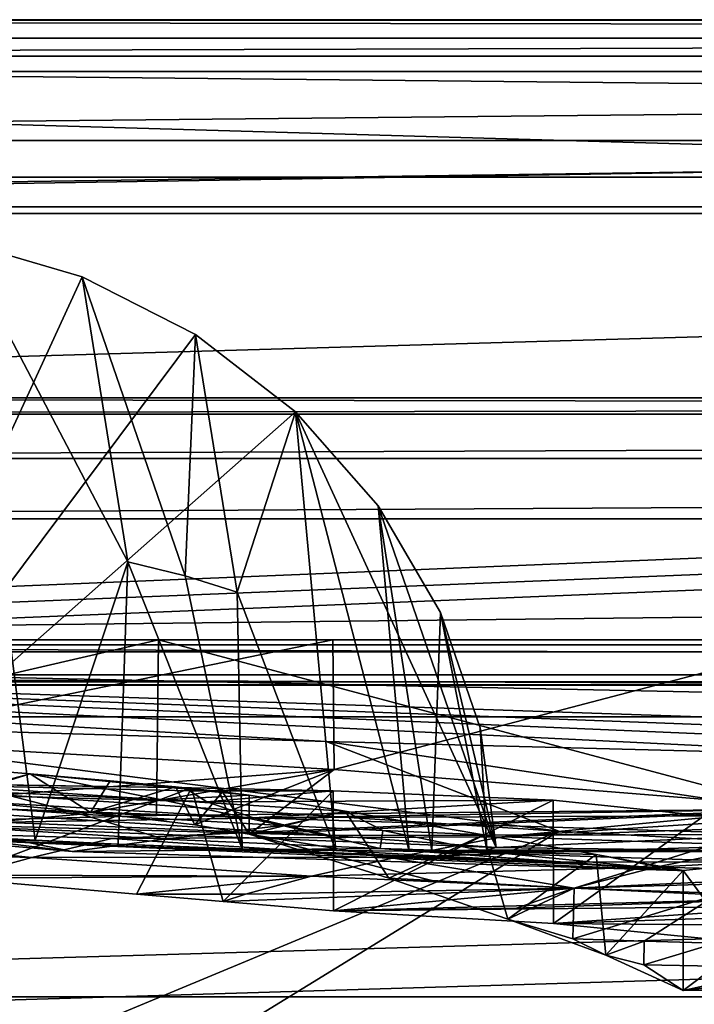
# Model space of a CAD drawing. Header units: metres. Extents: x 0 to 1004, y -708 to 0.
# Tile 45 of 103: x 170 to 226, y -81 to 0. Entities that reach past the tile are written whole.
import ezdxf

# ---------------------------------------------------------------- set-up
doc = ezdxf.new("R2010")
doc.units = ezdxf.units.M

msp = doc.modelspace()

# ---------------------------------------------------------------- linework, layer by layer
at = {"layer": 'top'}
for points in [[(987.022156, -4.297202, 163.059692), (17.022282, -4.297202, 163.059692), (987.022156, -4.297202, 176.059937)], [(17.022282, -4.297202, 163.059692), (17.022282, -4.297202, 176.059692), (987.022156, -4.297202, 176.059937)], [(987.022156, -4.297202, 176.059937), (17.022282, -4.297202, 176.059692), (17.022282, -4.297202, 2050.059814)], [(17.022282, -4.297202, 2063.059814), (987.022156, -4.297202, 2063.059814), (17.022282, -4.297202, 2050.059814)], [(987.022156, -4.297202, 2063.059814), (987.022156, -4.297202, 2050.059814), (17.022282, -4.297202, 2050.059814)], [(17.022282, -4.297202, 2050.059814), (987.022156, -4.297202, 2050.059814), (987.022156, -4.297202, 176.059937)], [(987.022156, -4.297202, 2063.059814), (17.022282, -4.297202, 2063.059814), (953.022278, -31.297201, 2063.059814)], [(953.022278, -31.297201, 2063.059814), (17.022282, -4.297202, 2063.059814), (51.022282, -31.297201, 2063.059814)], [(987.022156, -4.297202, 163.059692), (51.022282, -31.297201, 163.059692), (17.022282, -4.297202, 163.059692)], [(953.022278, -31.297201, 163.059692), (51.022282, -31.297201, 163.059692), (987.022156, -4.297202, 163.059692)], [(164.854065, -18.293755, 943.41748), (175.017029, -21.275391, 944.234619), (154.291504, -66.343216, 961.043457)], [(163.437256, -67.447441, 854.62323), (171.125397, -67.895103, 857.842773), (164.854065, -18.293755, 943.41748)], [(171.125397, -67.895103, 857.842773), (178.802231, -44.84251, 905.748718), (164.854065, -18.293755, 943.41748)], [(164.854065, -18.293755, 943.41748), (178.802231, -44.84251, 905.748718), (175.017029, -21.275391, 944.234619)], [(175.017029, -21.275391, 944.234619), (184.397354, -26.058674, 945.610535), (154.291504, -66.343216, 961.043457)], [(178.802231, -44.84251, 905.748718), (183.526413, -46.004532, 909.40625), (175.017029, -21.275391, 944.234619)], [(175.017029, -21.275391, 944.234619), (183.526413, -46.004532, 909.40625), (184.397354, -26.058674, 945.610535)], [(184.397354, -26.058674, 945.610535), (192.656479, -32.454422, 947.525146), (154.291504, -66.343216, 961.043457)], [(183.526413, -46.004532, 909.40625), (187.850067, -47.357674, 913.315613), (184.397354, -26.058674, 945.610535)], [(184.397354, -26.058674, 945.610535), (187.850067, -47.357674, 913.315613), (192.656479, -32.454422, 947.525146)], [(953.022278, -31.297201, 2063.059814), (51.022282, -31.297201, 2063.059814), (948.022217, -32.636967, 2063.059814)], [(51.022282, -31.297201, 2063.059814), (56.022282, -32.636948, 2063.059814), (948.022217, -32.636967, 2063.059814)], [(51.022282, -31.297201, 163.059692), (953.022278, -31.297201, 163.059692), (56.022282, -32.636948, 163.059692)], [(953.022278, -31.297201, 163.059692), (948.022217, -32.636967, 163.059692), (56.022282, -32.636948, 163.059692)], [(154.291504, -66.343216, 961.043457), (192.656479, -32.454422, 947.525146), (209.255997, -68.495552, 959.577637)], [(187.850067, -47.357674, 913.315613), (196.006363, -68.747818, 890.460571), (192.656479, -32.454422, 947.525146)], [(192.656479, -32.454422, 947.525146), (199.491577, -40.216541, 949.94519), (209.255997, -68.495552, 959.577637)], [(192.656479, -32.454422, 947.525146), (196.006363, -68.747818, 890.460571), (202.055649, -68.787987, 906.035645)], [(192.656479, -32.454422, 947.525146), (202.055649, -68.787987, 906.035645), (199.491577, -40.216541, 949.94519)], [(948.022217, -32.636967, 2063.059814), (56.022282, -32.636948, 2063.059814), (59.682533, -36.297203, 2063.059814)], [(56.022282, -32.636948, 163.059692), (948.022217, -32.636967, 163.059692), (59.682533, -36.297203, 163.059692)], [(948.022217, -32.636967, 2063.059814), (59.682533, -36.297203, 2063.059814), (944.362, -36.297272, 2063.059814)], [(948.022217, -32.636967, 163.059692), (944.362, -36.297272, 163.059692), (59.682533, -36.297203, 163.059692)], [(59.682533, -36.297203, 2063.059814), (61.022282, -41.297203, 2063.059814), (944.362, -36.297272, 2063.059814)], [(59.682533, -36.297203, 163.059692), (944.362, -36.297272, 163.059692), (61.022282, -41.297203, 163.059692)], [(944.362, -36.297272, 2063.059814), (61.022282, -41.297203, 2063.059814), (943.022278, -41.297325, 2063.059814)], [(944.362, -36.297272, 163.059692), (943.022278, -41.297325, 163.059692), (61.022282, -41.297203, 163.059692)], [(209.255997, -68.495552, 959.577637), (199.491577, -40.216541, 949.94519), (204.650452, -49.038158, 952.814697)], [(202.055649, -68.787987, 906.035645), (203.925812, -68.780083, 912.230591), (199.491577, -40.216541, 949.94519)], [(199.491577, -40.216541, 949.94519), (203.925812, -68.780083, 912.230591), (204.650452, -49.038158, 952.814697)], [(61.022282, -41.297203, 2063.059814), (61.022282, -51.297203, 2063.059814), (943.022278, -41.297325, 2063.059814)], [(61.022282, -41.297203, 163.059692), (943.022278, -41.297325, 163.059692), (61.022282, -51.297203, 163.059692)], [(943.022278, -41.297325, 2063.059814), (61.022282, -51.297203, 2063.059814), (943.0224, -51.297203, 2063.059814)], [(943.022278, -41.297325, 163.059692), (943.0224, -51.297203, 163.059692), (61.022282, -51.297203, 163.059692)], [(171.125397, -67.895103, 857.842773), (177.983902, -68.227997, 862.589294), (178.802231, -44.84251, 905.748718)], [(177.983902, -68.227997, 862.589294), (188.263397, -68.590988, 875.65686), (178.802231, -44.84251, 905.748718)], [(178.802231, -44.84251, 905.748718), (188.263397, -68.590988, 875.65686), (183.526413, -46.004532, 909.40625)], [(188.263397, -68.590988, 875.65686), (187.850067, -47.357674, 913.315613), (183.526413, -46.004532, 909.40625)], [(188.263397, -68.590988, 875.65686), (196.006363, -68.747818, 890.460571), (187.850067, -47.357674, 913.315613)], [(203.925812, -68.780083, 912.230591), (208.482285, -68.674416, 935.686279), (204.650452, -49.038158, 952.814697)], [(204.650452, -49.038158, 952.814697), (207.944244, -58.581573, 956.057861), (209.255997, -68.495552, 959.577637)], [(204.650452, -49.038158, 952.814697), (208.482285, -68.674416, 935.686279), (207.944244, -58.581573, 956.057861)], [(943.0224, -51.297203, 163.059692), (277.758484, -51.297203, 197.247162), (61.022282, -51.297203, 163.059692)], [(277.758484, -51.297203, 197.247162), (236.814819, -51.297203, 193.941605), (61.022282, -51.297203, 163.059692)], [(61.022282, -51.297203, 163.059692), (236.814819, -51.297203, 193.941605), (195.741623, -51.297203, 193.41275)], [(234.177872, -51.297203, 2037.609009), (496.239227, -51.297203, 2032.241211), (61.022282, -51.297203, 2063.059814)], [(496.239227, -51.297203, 2032.241211), (549.258301, -51.297203, 2034.755859), (61.022282, -51.297203, 2063.059814)], [(61.022282, -51.297203, 2063.059814), (549.258301, -51.297203, 2034.755859), (943.0224, -51.297203, 2063.059814)], [(128.313202, -51.297203, 2044.932495), (181.342758, -51.297203, 2042.676025), (61.022282, -51.297203, 2063.059814)], [(181.342758, -51.297203, 2042.676025), (234.177872, -51.297203, 2037.609009), (61.022282, -51.297203, 2063.059814)], [(195.741623, -51.297203, 193.41275), (154.816818, -51.297203, 195.654984), (61.022282, -51.297203, 163.059692)], [(128.313202, -51.297203, 2044.932495), (128.279221, -63.577286, 2042.766724), (181.342758, -51.297203, 2042.676025)], [(128.279221, -63.577286, 2042.766724), (181.164413, -65.855408, 2040.114502), (181.342758, -51.297203, 2042.676025)], [(195.741623, -51.297203, 193.41275), (155.07695, -59.678417, 198.694427), (154.816818, -51.297203, 195.654984)], [(195.848511, -62.023865, 197.315552), (155.07695, -59.678417, 198.694427), (195.741623, -51.297203, 193.41275)], [(181.342758, -51.297203, 2042.676025), (181.164413, -65.855408, 2040.114502), (233.889755, -65.319366, 2035.15332)], [(181.342758, -51.297203, 2042.676025), (233.889755, -65.319366, 2035.15332), (234.177872, -51.297203, 2037.609009)], [(236.814819, -51.297203, 193.941605), (195.848511, -62.023865, 197.315552), (195.741623, -51.297203, 193.41275)], [(236.581039, -65.316795, 199.038956), (195.848511, -62.023865, 197.315552), (236.814819, -51.297203, 193.941605)], [(208.482285, -68.674416, 935.686279), (209.255997, -68.495552, 959.577637), (207.944244, -58.581573, 956.057861)], [(195.848511, -62.023865, 197.315552), (163.95462, -64.495232, 323.604584), (155.07695, -59.678417, 198.694427)], [(156.411499, -61.22514, 321.471588), (170.706924, -62.393806, 327.02124), (166.422287, -63.51749, 406.278778)], [(170.706924, -62.393806, 327.02124), (156.411499, -61.22514, 321.471588), (163.95462, -64.495232, 323.604584)], [(175.699127, -65.597733, 330.747253), (163.95462, -64.495232, 323.604584), (195.848511, -62.023865, 197.315552)], [(175.699127, -65.597733, 330.747253), (170.706924, -62.393806, 327.02124), (163.95462, -64.495232, 323.604584)], [(166.422287, -63.51749, 406.278778), (170.706924, -62.393806, 327.02124), (181.602921, -64.543343, 406.226318)], [(170.706924, -62.393806, 327.02124), (188.840973, -64.166626, 354.473541), (181.602921, -64.543343, 406.226318)], [(188.840973, -64.166626, 354.473541), (170.706924, -62.393806, 327.02124), (186.614029, -63.88168, 346.300232)], [(170.706924, -62.393806, 327.02124), (177.337418, -62.977085, 332.264496), (186.614029, -63.88168, 346.300232)], [(177.337418, -62.977085, 332.264496), (170.706924, -62.393806, 327.02124), (175.699127, -65.597733, 330.747253)], [(184.341156, -66.603249, 341.459961), (175.699127, -65.597733, 330.747253), (195.848511, -62.023865, 197.315552)], [(184.341156, -66.603249, 341.459961), (195.848511, -62.023865, 197.315552), (188.841156, -67.399529, 354.47464)], [(195.848511, -62.023865, 197.315552), (236.581039, -65.316795, 199.038956), (188.841156, -67.399529, 354.47464)], [(183.889709, -63.811649, 1504.057129), (184.052475, -63.564648, 1581.99292), (147.544434, -62.984676, 1504.057129)], [(184.052475, -63.564648, 1581.99292), (160.609589, -63.182178, 1713.74646), (147.544434, -62.984676, 1504.057129)], [(183.889709, -63.811649, 1504.057129), (147.544434, -62.984676, 1504.057129), (185.330292, -64.7202, 1354.303101)], [(147.544434, -62.984676, 1504.057129), (148.490875, -63.659142, 1354.35791), (185.330292, -64.7202, 1354.303101)], [(174.91806, -65.721695, 492.044342), (158.277954, -64.59597, 492.108734), (166.422287, -63.51749, 406.278778)], [(164.204926, -71.025368, 1695.096069), (160.609589, -63.182178, 1713.74646), (184.052475, -63.564648, 1581.99292)], [(181.602921, -64.543343, 406.226318), (174.91806, -65.721695, 492.044342), (166.422287, -63.51749, 406.278778)], [(182.723694, -63.480854, 338.791565), (177.337418, -62.977085, 332.264496), (175.699127, -65.597733, 330.747253)], [(182.723694, -63.480854, 338.791565), (175.699127, -65.597733, 330.747253), (184.341156, -66.603249, 341.459961)], [(186.614029, -63.88168, 346.300232), (177.337418, -62.977085, 332.264496), (182.723694, -63.480854, 338.791565)], [(186.614029, -63.88168, 346.300232), (182.723694, -63.480854, 338.791565), (184.341156, -66.603249, 341.459961)], [(241.970337, -66.424118, 1923.057007), (282.246185, -62.80423, 1983.376099), (209.726089, -67.614372, 1923.057007)], [(209.726089, -67.614372, 1923.057007), (282.246185, -62.80423, 1983.376099), (233.889755, -65.319366, 2035.15332)], [(181.164413, -65.855408, 2040.114502), (128.279221, -63.577286, 2042.766724), (145.220673, -66.788475, 1923.057007)], [(185.330292, -64.7202, 1354.303101), (148.490875, -63.659142, 1354.35791), (189.186523, -66.037811, 1204.630249)], [(148.490875, -63.659142, 1354.35791), (151.030426, -64.679634, 1204.7146), (189.186523, -66.037811, 1204.630249)], [(184.052475, -63.564648, 1581.99292), (179.523941, -72.360207, 1609.554688), (164.204926, -71.025368, 1695.096069)], [(186.689758, -72.957466, 1565.361328), (179.523941, -72.360207, 1609.554688), (184.052475, -63.564648, 1581.99292)], [(181.602921, -64.543343, 406.226318), (188.840973, -64.166626, 354.473541), (196.778961, -65.498421, 406.145844)], [(195.784882, -63.796066, 1504.110352), (184.052475, -63.564648, 1581.99292), (183.889709, -63.811649, 1504.057129)], [(185.330292, -64.7202, 1354.303101), (195.784882, -63.796066, 1504.110352), (183.889709, -63.811649, 1504.057129)], [(195.784882, -63.796066, 1504.110352), (186.689758, -72.957466, 1565.361328), (184.052475, -63.564648, 1581.99292)], [(186.614029, -63.88168, 346.300232), (184.341156, -66.603249, 341.459961), (188.841156, -67.399529, 354.47464)], [(213.974457, -64.57476, 1354.276978), (195.784882, -63.796066, 1504.110352), (185.330292, -64.7202, 1354.303101)], [(188.840973, -64.166626, 354.473541), (186.614029, -63.88168, 346.300232), (188.841156, -67.399529, 354.47464)], [(195.798492, -73.740707, 1504.014038), (186.689758, -72.957466, 1565.361328), (195.784882, -63.796066, 1504.110352)], [(188.840973, -64.166626, 354.473541), (188.841156, -67.399529, 354.47464), (196.778961, -65.498421, 406.145844)], [(213.974457, -64.57476, 1354.276978), (195.798492, -73.740707, 1504.014038), (195.784882, -63.796066, 1504.110352)], [(174.187912, -68.811707, 664.056396), (167.032532, -67.946159, 784.95929), (124.437073, -64.45845, 664.056396)], [(174.187912, -68.811707, 664.056396), (124.437073, -64.45845, 664.056396), (163.962463, -66.730057, 578.020935)], [(189.186523, -66.037811, 1204.630249), (151.030426, -64.679634, 1204.7146), (195.508011, -67.498871, 1055.177002)], [(151.030426, -64.679634, 1204.7146), (155.197113, -65.8731, 1055.248657), (195.508011, -67.498871, 1055.177002)], [(163.962463, -66.730057, 578.020935), (158.277954, -64.59597, 492.108734), (174.91806, -65.721695, 492.044342)], [(191.566223, -66.674156, 491.981934), (174.91806, -65.721695, 492.044342), (181.602921, -64.543343, 406.226318)], [(196.778961, -65.498421, 406.145844), (191.566223, -66.674156, 491.981934), (181.602921, -64.543343, 406.226318)], [(189.186523, -66.037811, 1204.630249), (213.974457, -64.57476, 1354.276978), (185.330292, -64.7202, 1354.303101)], [(189.186523, -66.037811, 1204.630249), (226.45961, -65.864189, 1204.479126), (213.974457, -64.57476, 1354.276978)], [(214.014252, -74.786453, 1353.887085), (195.798492, -73.740707, 1504.014038), (213.974457, -64.57476, 1354.276978)], [(226.45961, -65.864189, 1204.479126), (214.014252, -74.786453, 1353.887085), (213.974457, -64.57476, 1354.276978)], [(181.164413, -65.855408, 2040.114502), (145.220673, -66.788475, 1923.057007), (233.889755, -65.319366, 2035.15332)], [(145.220673, -66.788475, 1923.057007), (177.458481, -67.735649, 1923.057007), (233.889755, -65.319366, 2035.15332)], [(195.508011, -67.498871, 1055.177002), (155.197113, -65.8731, 1055.248657), (154.291504, -66.343216, 961.043457)], [(181.802277, -67.800583, 577.978394), (163.962463, -66.730057, 578.020935), (174.91806, -65.721695, 492.044342)], [(174.91806, -65.721695, 492.044342), (191.566223, -66.674156, 491.981934), (181.802277, -67.800583, 577.978394)], [(233.889755, -65.319366, 2035.15332), (177.458481, -67.735649, 1923.057007), (209.726089, -67.614372, 1923.057007)], [(188.841156, -67.399529, 354.47464), (236.581039, -65.316795, 199.038956), (215.717972, -71.859062, 430.611725)], [(188.841156, -67.399529, 354.47464), (200.390686, -71.032463, 431.536346), (196.778961, -65.498421, 406.145844)], [(233.304077, -67.420273, 1054.481445), (226.45961, -65.864189, 1204.479126), (189.186523, -66.037811, 1204.630249)], [(199.892578, -67.084656, 491.951477), (191.566223, -66.674156, 491.981934), (196.778961, -65.498421, 406.145844)], [(208.213852, -67.454842, 491.871277), (199.892578, -67.084656, 491.951477), (196.778961, -65.498421, 406.145844)], [(196.778961, -65.498421, 406.145844), (200.390686, -71.032463, 431.536346), (208.213852, -67.454842, 491.871277)], [(226.492798, -76.018417, 1203.960815), (214.014252, -74.786453, 1353.887085), (226.45961, -65.864189, 1204.479126)], [(236.581039, -65.316795, 199.038956), (276.973907, -70.062546, 204.031982), (215.717972, -71.859062, 430.611725)], [(140.063217, -68.469063, 1812.364502), (170.862579, -69.311295, 1818.726807), (145.220673, -66.788475, 1923.057007)], [(170.862579, -69.311295, 1818.726807), (177.458481, -67.735649, 1923.057007), (145.220673, -66.788475, 1923.057007)], [(209.255997, -68.495552, 959.577637), (195.508011, -67.498871, 1055.177002), (154.291504, -66.343216, 961.043457)], [(174.187912, -68.811707, 664.056396), (163.962463, -66.730057, 578.020935), (181.802277, -67.800583, 577.978394)], [(191.566223, -66.674156, 491.981934), (199.661102, -68.57795, 577.938721), (181.802277, -67.800583, 577.978394)], [(195.508011, -67.498871, 1055.177002), (233.304077, -67.420273, 1054.481445), (189.186523, -66.037811, 1204.630249)], [(199.661102, -68.57795, 577.938721), (191.566223, -66.674156, 491.981934), (199.892578, -67.084656, 491.951477)], [(231.220474, -68.326736, 1818.749023), (241.970337, -66.424118, 1923.057007), (209.726089, -67.614372, 1923.057007)], [(171.125397, -67.895103, 857.842773), (163.437256, -67.447441, 854.62323), (167.032532, -67.946159, 784.95929)], [(177.458481, -67.735649, 1923.057007), (201.05014, -69.289215, 1818.728882), (209.726089, -67.614372, 1923.057007)], [(215.717972, -71.859062, 430.611725), (203.935654, -71.212776, 430.611694), (188.841156, -67.399529, 354.47464)], [(203.935654, -71.212776, 430.611694), (200.390686, -71.032463, 431.536346), (188.841156, -67.399529, 354.47464)], [(233.304077, -67.420273, 1054.481445), (195.508011, -67.498871, 1055.177002), (209.255997, -68.495552, 959.577637)], [(208.595673, -68.859047, 577.919922), (199.661102, -68.57795, 577.938721), (199.892578, -67.084656, 491.951477)], [(208.595673, -68.859047, 577.919922), (199.892578, -67.084656, 491.951477), (208.213852, -67.454842, 491.871277)], [(200.390686, -71.032463, 431.536346), (210.223068, -74.413231, 508.847076), (208.213852, -67.454842, 491.871277)], [(209.726089, -67.614372, 1923.057007), (201.05014, -69.289215, 1818.728882), (231.220474, -68.326736, 1818.749023)], [(217.527756, -69.07679, 577.859741), (208.595673, -68.859047, 577.919922), (208.213852, -67.454842, 491.871277)], [(208.213852, -67.454842, 491.871277), (210.223068, -74.413231, 508.847076), (217.527756, -69.07679, 577.859741)], [(234.529922, -68.833252, 905.76062), (233.304077, -67.420273, 1054.481445), (209.255997, -68.495552, 959.577637)], [(177.983902, -68.227997, 862.589294), (171.125397, -67.895103, 857.842773), (167.032532, -67.946159, 784.95929)], [(174.187912, -68.811707, 664.056396), (224.258698, -70.405502, 664.056396), (167.032532, -67.946159, 784.95929)], [(224.258698, -70.405502, 664.056396), (213.45459, -69.675713, 784.910889), (167.032532, -67.946159, 784.95929)], [(167.032532, -67.946159, 784.95929), (213.45459, -69.675713, 784.910889), (177.983902, -68.227997, 862.589294)], [(177.458481, -67.735649, 1923.057007), (170.862579, -69.311295, 1818.726807), (201.05014, -69.289215, 1818.728882)], [(199.661102, -68.57795, 577.938721), (174.187912, -68.811707, 664.056396), (181.802277, -67.800583, 577.978394)], [(213.45459, -69.675713, 784.910889), (188.263397, -68.590988, 875.65686), (177.983902, -68.227997, 862.589294)], [(201.05014, -69.289215, 1818.728882), (222.456192, -70.123581, 1714.17395), (231.220474, -68.326736, 1818.749023)], [(231.220474, -68.326736, 1818.749023), (222.456192, -70.123581, 1714.17395), (250.881241, -68.546066, 1714.169556)], [(165.493698, -70.7771, 1714.32605), (170.862579, -69.311295, 1818.726807), (140.063217, -68.469063, 1812.364502)], [(224.258698, -70.405502, 664.056396), (174.187912, -68.811707, 664.056396), (199.661102, -68.57795, 577.938721)], [(196.006363, -68.747818, 890.460571), (188.263397, -68.590988, 875.65686), (213.45459, -69.675713, 784.910889)], [(204.347748, -68.82914, 906.060059), (202.055649, -68.787987, 906.035645), (196.006363, -68.747818, 890.460571)], [(204.347748, -68.82914, 906.060059), (196.006363, -68.747818, 890.460571), (213.45459, -69.675713, 784.910889)], [(208.595673, -68.859047, 577.919922), (224.258698, -70.405502, 664.056396), (199.661102, -68.57795, 577.938721)], [(203.925812, -68.780083, 912.230591), (202.055649, -68.787987, 906.035645), (204.347748, -68.82914, 906.060059)], [(208.482285, -68.674416, 935.686279), (203.925812, -68.780083, 912.230591), (204.347748, -68.82914, 906.060059)], [(204.347748, -68.82914, 906.060059), (234.529922, -68.833252, 905.76062), (208.482285, -68.674416, 935.686279)], [(213.45459, -69.675713, 784.910889), (231.423859, -69.705391, 784.209045), (204.347748, -68.82914, 906.060059)], [(231.423859, -69.705391, 784.209045), (234.529922, -68.833252, 905.76062), (204.347748, -68.82914, 906.060059)], [(234.529922, -68.833252, 905.76062), (209.255997, -68.495552, 959.577637), (208.482285, -68.674416, 935.686279)], [(224.258698, -70.405502, 664.056396), (208.595673, -68.859047, 577.919922), (217.527756, -69.07679, 577.859741)], [(210.223068, -74.413231, 508.847076), (218.333099, -77.41024, 586.372864), (217.527756, -69.07679, 577.859741)], [(224.714386, -70.407219, 664.056396), (224.258698, -70.405502, 664.056396), (217.527756, -69.07679, 577.859741)], [(217.527756, -69.07679, 577.859741), (218.333099, -77.41024, 586.372864), (224.714386, -70.407219, 664.056396)], [(222.456192, -70.123581, 1714.17395), (242.82373, -70.588348, 1609.253296), (250.881241, -68.546066, 1714.169556)], [(165.493698, -70.7771, 1714.32605), (193.980347, -70.867844, 1714.226074), (170.862579, -69.311295, 1818.726807)], [(170.862579, -69.311295, 1818.726807), (193.980347, -70.867844, 1714.226074), (201.05014, -69.289215, 1818.728882)], [(201.05014, -69.289215, 1818.728882), (193.980347, -70.867844, 1714.226074), (222.456192, -70.123581, 1714.17395)], [(224.258698, -70.405502, 664.056396), (224.714386, -70.407219, 664.056396), (213.45459, -69.675713, 784.910889)], [(224.714386, -70.407219, 664.056396), (231.423859, -69.705391, 784.209045), (213.45459, -69.675713, 784.910889)], [(231.423859, -69.705391, 784.209045), (224.714386, -70.407219, 664.056396), (231.500305, -79.618652, 786.092346)], [(193.980347, -70.867844, 1714.226074), (165.493698, -70.7771, 1714.32605), (164.204926, -71.025368, 1695.096069)], [(179.523941, -72.360207, 1609.554688), (193.980347, -70.867844, 1714.226074), (164.204926, -71.025368, 1695.096069)], [(188.525757, -72.35788, 1609.399414), (193.980347, -70.867844, 1714.226074), (179.523941, -72.360207, 1609.554688)], [(193.980347, -70.867844, 1714.226074), (188.525757, -72.35788, 1609.399414), (215.693207, -71.847389, 1609.300293)], [(193.980347, -70.867844, 1714.226074), (215.693207, -71.847389, 1609.300293), (222.456192, -70.123581, 1714.17395)], [(222.456192, -70.123581, 1714.17395), (215.693207, -71.847389, 1609.300293), (242.82373, -70.588348, 1609.253296)], [(215.693207, -71.847389, 1609.300293), (237.167145, -72.597679, 1504.057129), (242.82373, -70.588348, 1609.253296)], [(215.717972, -71.859062, 430.611725), (276.973907, -70.062546, 204.031982), (227.49617, -72.404121, 430.611725)], [(218.333099, -77.41024, 586.372864), (224.714386, -80.314224, 664.056396), (224.714386, -70.407219, 664.056396)], [(224.714386, -70.407219, 664.056396), (224.714386, -80.314224, 664.056396), (231.500305, -79.618652, 786.092346)], [(210.223068, -74.413231, 508.847076), (200.390686, -71.032463, 431.536346), (215.717972, -71.859062, 430.611725)], [(200.390686, -71.032463, 431.536346), (203.935654, -71.212776, 430.611694), (215.717972, -71.859062, 430.611725)], [(186.689758, -72.957466, 1565.361328), (188.525757, -72.35788, 1609.399414), (179.523941, -72.360207, 1609.554688)], [(195.798492, -73.740707, 1504.014038), (215.693207, -71.847389, 1609.300293), (186.689758, -72.957466, 1565.361328)], [(215.693207, -71.847389, 1609.300293), (188.525757, -72.35788, 1609.399414), (186.689758, -72.957466, 1565.361328)], [(210.941345, -73.519676, 1504.057129), (215.693207, -71.847389, 1609.300293), (195.798492, -73.740707, 1504.014038)], [(210.223068, -74.413231, 508.847076), (215.717972, -71.859062, 430.611725), (215.588898, -76.049599, 547.334351)], [(210.941345, -73.519676, 1504.057129), (237.167145, -72.597679, 1504.057129), (215.693207, -71.847389, 1609.300293)], [(215.588898, -76.049599, 547.334351), (215.717972, -71.859062, 430.611725), (227.49617, -72.404121, 430.611725)], [(221.499344, -76.244949, 547.334351), (215.588898, -76.049599, 547.334351), (227.49617, -72.404121, 430.611725)], [(221.499344, -76.244949, 547.334351), (227.49617, -72.404121, 430.611725), (227.403229, -76.394287, 547.334412)], [(237.167145, -72.597679, 1504.057007), (210.941345, -73.519676, 1504.057129), (195.798492, -73.740707, 1504.014038)], [(237.167145, -72.597679, 1504.057007), (195.798492, -73.740707, 1504.014038), (234.612411, -73.357925, 1429.131714)], [(237.167145, -72.597679, 1504.057129), (210.941345, -73.519676, 1504.057129), (237.167145, -72.597679, 1504.057007)], [(195.798492, -73.740707, 1504.014038), (214.014252, -74.786453, 1353.887085), (234.612411, -73.357925, 1429.131714)], [(234.612411, -73.357925, 1429.131714), (214.014252, -74.786453, 1353.887085), (233.275208, -74.136597, 1354.12085)], [(218.333099, -77.41024, 586.372864), (210.223068, -74.413231, 508.847076), (215.588898, -76.049599, 547.334351)], [(214.014252, -74.786453, 1353.887085), (233.15416, -74.951553, 1279.092163), (233.275208, -74.136597, 1354.12085)], [(214.014252, -74.786453, 1353.887085), (226.492798, -76.018417, 1203.960815), (233.15416, -74.951553, 1279.092163)], [(218.333099, -77.41024, 586.372864), (215.588898, -76.049599, 547.334351), (221.499344, -76.244949, 547.334351)], [(221.483749, -78.201408, 605.693787), (218.333099, -77.41024, 586.372864), (221.499344, -76.244949, 547.334351)], [(221.483749, -78.201408, 605.693787), (221.499344, -76.244949, 547.334351), (227.403229, -76.394287, 547.334412)], [(227.403229, -76.394287, 547.334412), (227.400024, -78.321014, 605.69397), (221.483749, -78.201408, 605.693787)], [(224.714386, -80.314224, 664.056396), (218.333099, -77.41024, 586.372864), (221.483749, -78.201408, 605.693787)], [(227.400024, -78.321014, 605.69397), (224.714386, -80.314224, 664.056396), (221.483749, -78.201408, 605.693787)], [(227.400024, -78.321014, 605.69397), (233.326248, -78.415398, 605.694275), (224.714386, -80.314224, 664.056396)], [(233.326248, -78.415398, 605.694275), (239.25383, -78.482613, 605.69458), (224.714386, -80.314224, 664.056396)], [(224.714386, -80.314224, 664.056396), (239.25383, -78.482613, 605.69458), (245.718857, -80.147919, 664.056396)], [(231.500305, -79.618652, 786.092346), (224.714386, -80.314224, 664.056396), (245.718857, -80.147919, 664.056396)]]:
    msp.add_3dface(points, dxfattribs=at)
at = {"layer": 'top0123410'}
for points in [[(1004.024658, -0.027127, 2050.999756), (16.024673, -16.027126, 2050.999756), (0.024674, -0.027127, 2050.999756)], [(3.024674, -3.027127, 2110.919678), (1004.024658, -0.027127, 2110.919678), (0.024674, -0.027127, 2110.919678)], [(0.024674, -0.027127, 2050.999756), (0.024674, -0.027127, 2110.919678), (1004.024658, -0.027127, 2050.999756)], [(0.024674, -0.027127, 2110.919678), (1004.024658, -0.027127, 2110.919678), (1004.024658, -0.027127, 2050.999756)], [(3.024674, -3.027127, 2110.919678), (1001.024658, -3.027127, 2110.919678), (1004.024658, -0.027127, 2110.919678)], [(988.024658, -16.027126, 2050.999756), (16.024673, -16.027126, 2050.999756), (1004.024658, -0.027127, 2050.999756)], [(1001.024658, -3.027127, 2053.855713), (3.024674, -3.027127, 2053.855713), (991.024658, -13.027127, 2053.855713)], [(991.024658, -13.027127, 2053.855713), (3.024674, -3.027127, 2053.855713), (13.024674, -13.027127, 2053.855713)], [(1001.024658, -3.027127, 2053.855713), (1001.024658, -3.027127, 2110.919678), (3.024674, -3.027127, 2053.855713)], [(1001.024658, -3.027127, 2110.919678), (3.024674, -3.027127, 2110.919678), (3.024674, -3.027127, 2053.855713)], [(991.024658, -13.027127, 2065.279785), (13.024674, -13.027127, 2065.279785), (51.722694, -51.725147, 2065.279785)], [(13.024674, -13.027127, 2053.855713), (13.024674, -13.027127, 2065.279785), (991.024658, -13.027127, 2053.855713)], [(13.024674, -13.027127, 2065.279785), (991.024658, -13.027127, 2065.279785), (991.024658, -13.027127, 2053.855713)], [(991.024658, -13.027127, 2065.279785), (51.722694, -51.725147, 2065.279785), (952.32666, -51.725147, 2065.279785)], [(988.024658, -16.027126, 2050.999756), (988.024658, -16.027126, 2063.023682), (16.024673, -16.027126, 2050.999756)], [(988.024658, -16.027126, 2063.023682), (16.024673, -16.027126, 2063.023682), (16.024673, -16.027126, 2050.999756)], [(16.024673, -16.027126, 2063.023682), (988.024658, -16.027126, 2063.023682), (54.19355, -54.196003, 2063.023682)], [(54.19355, -54.196003, 2063.023682), (988.024658, -16.027126, 2063.023682), (949.855774, -54.196003, 2063.023682)], [(952.32666, -51.725147, 2065.279785), (51.722694, -51.725147, 2065.279785), (949.265869, -54.785912, 2076.154297)], [(51.722694, -51.725147, 2065.279785), (54.783459, -54.785912, 2076.154297), (949.265869, -54.785912, 2076.154297)], [(57.681236, -57.683689, 2075.415039), (54.19355, -54.196003, 2063.023682), (946.368103, -57.683689, 2075.415039)], [(54.19355, -54.196003, 2063.023682), (949.855774, -54.196003, 2063.023682), (946.368103, -57.683689, 2075.415039)], [(949.265869, -54.785912, 2076.154297), (54.783459, -54.785912, 2076.154297), (55.070717, -55.06852, 2077.158447)], [(55.070717, -55.06852, 2077.158447), (948.983276, -55.06852, 2077.158447), (949.265869, -54.785912, 2076.154297)], [(948.983276, -55.06852, 2077.158447), (55.070717, -55.06852, 2077.158447), (61.49799, -80.844612, 2094.340576)], [(61.49799, -80.844612, 2094.340576), (942.551392, -80.844574, 2094.340576), (948.983276, -55.06852, 2077.158447)], [(57.681236, -57.683689, 2075.415039), (946.368103, -57.683689, 2075.415039), (64.21714, -84.262329, 2093.132324)], [(946.368103, -57.683689, 2075.415039), (939.832214, -84.262329, 2093.132324), (64.21714, -84.262329, 2093.132324)], [(932.131714, -108.310646, 2112.649414), (942.551392, -80.844574, 2094.340576), (61.49799, -80.844612, 2094.340576)], [(71.917641, -108.310623, 2112.649414), (932.131714, -108.310646, 2112.649414), (61.49799, -80.844612, 2094.340576)]]:
    msp.add_3dface(points, dxfattribs=at)
at = {"layer": 'top0123459'}
for points in [[(1004.049377, 0), (10, -10), (0, 0)], [(1.527202, -1.527202, 175), (1002.522156, -1.527202, 175), (0, 0)], [(1002.522156, -1.527202, 175), (1004.049377, 0), (0, 0)], [(994.049377, -10), (10, -10), (1004.049377, 0)], [(1.527202, -1.527202, 175), (23.447599, -15.487401, 175), (1002.522156, -1.527202, 175)], [(23.447599, -15.487401, 175), (980.601746, -15.487401, 175), (1002.522156, -1.527202, 175)], [(10, -10, 90), (10, -10), (994.049377, -10, 90)], [(10, -10), (994.049377, -10), (994.049377, -10, 90)], [(994.049377, -10, 90), (217.024673, -653.266907, 90), (10, -10, 90)], [(217.024673, -653.266907, 90), (10, -694.05426, 90), (10, -10, 90)], [(787.024658, -653.266907, 90), (217.024673, -653.266907, 90), (994.049377, -10, 90)], [(23.447599, -15.487401, 163.059708), (67.223946, -52.298347, 163.059708), (980.601746, -15.487401, 163.059708)], [(23.447599, -15.487401, 163.059708), (980.601746, -15.487401, 163.059708), (23.447599, -15.487401, 175)], [(980.601746, -15.487401, 163.059708), (980.601746, -15.487401, 175), (23.447599, -15.487401, 175)], [(67.223946, -52.298347, 163.059708), (936.825623, -52.298347, 163.059708), (980.601746, -15.487401, 163.059708)], [(144.085464, -58.166534, 140.140015), (195.188553, -59.722656, 140.112869), (67.223946, -52.298347, 163.059708)], [(67.223946, -52.298347, 163.059708), (195.188553, -59.722656, 140.112869), (246.305969, -61.039642, 140.08989)], [(348.574341, -62.955688, 140.056442), (399.720459, -63.554558, 140.04599), (67.223946, -52.298347, 163.059708)], [(399.720459, -63.554558, 140.04599), (604.328979, -63.554554, 140.046005), (67.223946, -52.298347, 163.059708)], [(67.223946, -52.298347, 163.059708), (604.328979, -63.554554, 140.046005), (936.825623, -52.298347, 163.059708)], [(348.574341, -62.955688, 140.056442), (67.223946, -52.298347, 163.059708), (297.435364, -62.117355, 140.071075)], [(67.223946, -52.298347, 163.059708), (246.305969, -61.039642, 140.08989), (297.435364, -62.117355, 140.071075)], [(166.596939, -64.034714, 117.22039), (214.452957, -67.146965, 117.166069), (144.085464, -58.166534, 140.140015)], [(214.452957, -67.146965, 117.166069), (195.188553, -59.722656, 140.112869), (144.085464, -58.166534, 140.140015)], [(195.188553, -59.722656, 140.112869), (262.337708, -69.780937, 117.120087), (246.305969, -61.039642, 140.08989)], [(214.452957, -67.146965, 117.166069), (262.337708, -69.780937, 117.120087), (195.188553, -59.722656, 140.112869)], [(166.596939, -64.034714, 117.22039), (71.243011, -126.71492, 116.126305), (214.452957, -67.146965, 117.166069)], [(71.243011, -126.71492, 116.126305), (67.721138, -157.298203, 115.592468), (214.452957, -67.146965, 117.166069)], [(214.452957, -67.146965, 117.166069), (67.721138, -157.298203, 115.592468), (262.337708, -69.780937, 117.120087)], [(67.721138, -157.298203, 115.592468), (64.753654, -187.940216, 115.05761), (262.337708, -69.780937, 117.120087)], [(262.337708, -69.780937, 117.120087), (64.753654, -187.940216, 115.05761), (310.246368, -71.936363, 117.082466)], [(64.753654, -187.940216, 115.05761), (358.174194, -73.613029, 117.0532), (310.246368, -71.936363, 117.082466)], [(64.753654, -187.940216, 115.05761), (62.34153, -218.630936, 114.521904), (358.174194, -73.613029, 117.0532)], [(62.34153, -218.630936, 114.521904), (406.116364, -74.810768, 117.032295), (358.174194, -73.613029, 117.0532)], [(60.485558, -249.360291, 113.985519), (59.186348, -280.118225, 113.448639), (406.116364, -74.810768, 117.032295)], [(406.116364, -74.810768, 117.032295), (59.186348, -280.118225, 113.448639), (489.911316, -508.234344, 109.46685)], [(62.34153, -218.630936, 114.521904), (60.485558, -249.360291, 113.985519), (406.116364, -74.810768, 117.032295)]]:
    msp.add_3dface(points, dxfattribs=at)

doc.saveas('drawing.dxf')
